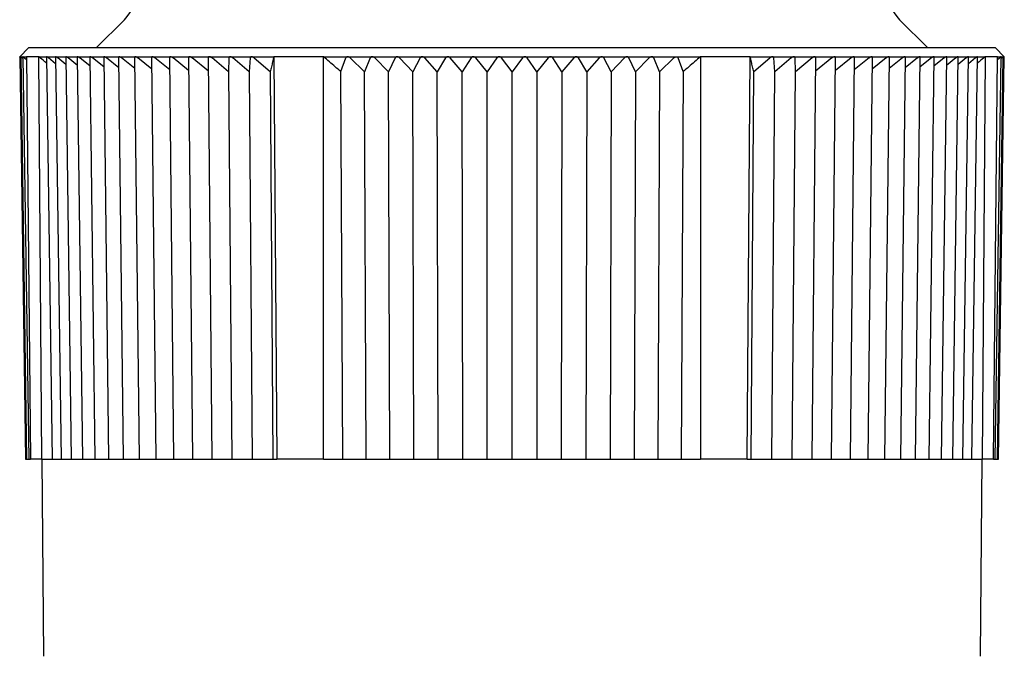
# Model space of a CAD drawing. Header units: millimetres. Extents: x 8 to 415, y 12 to 447.
# Tile 2 of 24: x 204 to 238, y 132 to 153. Entities that reach past the tile are written whole.
import ezdxf

# ---------------------------------------------------------------- set-up
doc = ezdxf.new("R2010")
doc.units = ezdxf.units.MM

msp = doc.modelspace()

# ---------------------------------------------------------------- linework, layer by layer
at = {"color": 7, "linetype": 'Continuous', "lineweight": 30}
for p, q in [((207.811, 153.311), (206.848, 152.349)), ((235.151, 152.349), (234.189, 153.311)), ((204.55, 152.349), (204.25, 152.049)), ((237.45, 152.349), (204.55, 152.349)), ((237.749, 152.049), (237.45, 152.349)), ((204.25, 152.048), (204.251, 152.048)), ((204.25, 152.048), (204.251, 152.047)), ((204.251, 152.048), (204.284, 152.048)), ((204.251, 152.048), (204.452, 138.349)), ((204.283, 152.048), (204.484, 138.349)), ((204.284, 152.048), (204.362, 152.048)), ((204.284, 152.048), (204.284, 152.048)), ((204.363, 151.977), (204.33, 152.008)), ((204.362, 152.048), (204.486, 152.048)), ((204.362, 152.048), (204.362, 152.048)), ((204.362, 152.048), (204.561, 138.349)), ((204.412, 152.008), (204.488, 151.939)), ((204.905, 152.048), (204.486, 152.048)), ((204.486, 152.048), (204.614, 138.349)), ((204.905, 152.048), (205.169, 152.048)), ((205.004, 138.349), (204.905, 152.048)), ((205.164, 152.043), (205.353, 138.349)), ((205.17, 152.048), (205.477, 152.048)), ((205.473, 151.808), (205.234, 152.008)), ((205.47, 152.041), (205.656, 138.349)), ((205.478, 152.048), (205.828, 152.048)), ((205.822, 151.78), (205.546, 152.008)), ((205.819, 152.039), (206, 138.349)), ((205.828, 152.048), (206.22, 152.048)), ((206.212, 151.753), (205.899, 152.008)), ((206.209, 152.037), (206.386, 138.349)), ((206.221, 152.048), (206.653, 152.048)), ((206.643, 151.727), (206.294, 152.008)), ((206.639, 152.034), (206.811, 138.349)), ((206.654, 152.048), (207.125, 152.048)), ((207.112, 151.701), (206.73, 152.008)), ((207.108, 152.031), (207.274, 138.349)), ((207.126, 152.048), (207.635, 152.048)), ((207.619, 151.676), (207.204, 152.008)), ((207.615, 152.028), (207.775, 138.349)), ((207.636, 152.048), (208.181, 152.048)), ((208.163, 151.651), (207.716, 152.008)), ((208.159, 152.025), (208.312, 138.349)), ((208.183, 152.048), (208.763, 152.048)), ((208.742, 151.627), (208.265, 152.008)), ((208.737, 152.021), (208.884, 138.349)), ((208.765, 152.048), (209.379, 152.048)), ((209.353, 151.602), (208.849, 152.008)), ((209.349, 152.017), (209.488, 138.349)), ((209.38, 152.048), (210.026, 152.048)), ((209.997, 151.578), (209.466, 152.008)), ((209.993, 152.014), (210.124, 138.349)), ((210.027, 152.048), (210.703, 152.048)), ((210.67, 151.553), (210.114, 152.008)), ((210.666, 152.01), (210.789, 138.349)), ((210.705, 152.048), (211.409, 152.048)), ((211.355, 151.541), (210.793, 152.008)), ((211.367, 152.008), (211.355, 151.541)), ((211.41, 152.048), (212.141, 152.048)), ((212.052, 151.541), (211.499, 152.008)), ((212.095, 152.008), (212.052, 151.541)), ((212.142, 152.048), (212.897, 152.048)), ((212.231, 152.008), (212.773, 151.542)), ((214.59, 152.048), (212.897, 152.048)), ((212.897, 152.048), (213.004, 138.349)), ((214.584, 138.349), (214.59, 152.048)), ((214.59, 152.048), (215.408, 152.048)), ((215.179, 151.542), (215.347, 152.008)), ((215.41, 152.048), (216.242, 152.048)), ((215.981, 151.541), (215.498, 152.008)), ((216.177, 152.008), (215.981, 151.541)), ((216.244, 152.048), (217.089, 152.048)), ((216.796, 151.541), (216.331, 152.008)), ((217.021, 152.008), (216.796, 151.541)), ((217.091, 152.048), (217.947, 152.048)), ((217.623, 151.541), (217.177, 152.008)), ((217.876, 152.008), (217.623, 151.541)), ((217.948, 152.048), (218.813, 152.048)), ((218.459, 151.541), (218.034, 152.008)), ((218.739, 152.008), (218.459, 151.541)), ((218.815, 152.048), (219.685, 152.048)), ((219.302, 151.541), (218.899, 152.008)), ((219.609, 152.008), (219.302, 151.541)), ((219.686, 152.048), (219.694, 152.049)), ((219.694, 152.048), (220.561, 152.048)), ((220.15, 151.541), (219.769, 152.008)), ((220.482, 152.008), (220.15, 151.541)), ((220.564, 152.048), (221.436, 152.048)), ((221, 151.541), (220.643, 152.008)), ((221.357, 152.008), (221, 151.541)), ((221.439, 152.048), (222.306, 152.048)), ((221.85, 151.541), (221.518, 152.008)), ((222.231, 152.008), (221.85, 151.541)), ((222.315, 152.048), (223.185, 152.048)), ((222.698, 151.541), (222.391, 152.008)), ((223.101, 152.008), (222.698, 151.541)), ((223.187, 152.048), (223.185, 152.048)), ((223.187, 152.048), (224.051, 152.048)), ((223.541, 151.541), (223.261, 152.008)), ((223.966, 152.008), (223.541, 151.541)), ((224.053, 152.048), (224.909, 152.048)), ((224.377, 151.541), (224.124, 152.008)), ((224.822, 152.008), (224.377, 151.541)), ((224.911, 152.048), (225.756, 152.048)), ((225.204, 151.541), (224.979, 152.008)), ((225.669, 152.008), (225.204, 151.541)), ((225.758, 152.048), (225.756, 152.048)), ((225.758, 152.048), (226.59, 152.048)), ((226.019, 151.541), (225.823, 152.008)), ((226.502, 152.008), (226.019, 151.541)), ((226.592, 152.048), (227.41, 152.048)), ((226.821, 151.542), (226.653, 152.008)), ((229.102, 152.048), (227.41, 152.048)), ((227.41, 152.048), (227.415, 138.349)), ((228.996, 138.349), (229.102, 152.048)), ((229.102, 152.048), (229.858, 152.048)), ((229.227, 151.542), (229.769, 152.008)), ((229.859, 152.048), (229.858, 152.048)), ((229.859, 152.048), (230.589, 152.048)), ((229.948, 151.541), (229.905, 152.008)), ((230.501, 152.008), (229.948, 151.541)), ((230.591, 152.048), (230.589, 152.048)), ((230.591, 152.048), (231.295, 152.048)), ((230.645, 151.541), (230.633, 152.008)), ((231.207, 152.008), (230.645, 151.541)), ((231.211, 138.349), (231.334, 152.01)), ((231.297, 152.048), (231.295, 152.048)), ((231.297, 152.048), (231.972, 152.048)), ((231.886, 152.008), (231.33, 151.553)), ((231.876, 138.349), (232.007, 152.013)), ((231.974, 152.048), (231.972, 152.048)), ((231.974, 152.048), (232.62, 152.048)), ((232.534, 152.008), (232.003, 151.578)), ((232.512, 138.349), (232.651, 152.017)), ((232.621, 152.048), (232.62, 152.048)), ((232.621, 152.048), (233.235, 152.048)), ((233.151, 152.008), (232.646, 151.602)), ((233.116, 138.349), (233.262, 152.021)), ((233.236, 152.048), (233.817, 152.048)), ((233.735, 152.008), (233.258, 151.627)), ((233.688, 138.349), (233.841, 152.025)), ((233.818, 152.048), (234.364, 152.048)), ((234.283, 152.008), (233.837, 151.651)), ((234.225, 138.349), (234.384, 152.028)), ((234.365, 152.048), (234.874, 152.048)), ((234.796, 152.008), (234.38, 151.676)), ((234.726, 138.349), (234.892, 152.031)), ((234.875, 152.048), (235.346, 152.048)), ((235.27, 152.008), (234.888, 151.701)), ((235.189, 138.349), (235.361, 152.034)), ((235.347, 152.048), (235.779, 152.048)), ((235.705, 152.008), (235.357, 151.727)), ((235.614, 138.349), (235.791, 152.037)), ((235.78, 152.048), (236.171, 152.048)), ((236.101, 152.008), (235.787, 151.753)), ((235.999, 138.349), (236.181, 152.039)), ((236.172, 152.048), (236.522, 152.048)), ((236.454, 152.008), (236.178, 151.78)), ((236.344, 138.349), (236.53, 152.041)), ((236.523, 152.048), (236.83, 152.048)), ((236.765, 152.008), (236.526, 151.808)), ((236.646, 138.349), (236.836, 152.043)), ((236.831, 152.048), (237.095, 152.048)), ((237.095, 152.048), (236.996, 138.349)), ((237.513, 152.048), (237.095, 152.048)), ((237.386, 138.349), (237.513, 152.048)), ((237.439, 138.349), (237.638, 152.048)), ((237.512, 151.939), (237.587, 152.008)), ((237.513, 152.048), (237.637, 152.048)), ((237.516, 138.349), (237.716, 152.049)), ((237.548, 138.349), (237.749, 152.049)), ((237.638, 152.048), (237.637, 152.048)), ((237.67, 152.008), (237.637, 151.977)), ((237.638, 152.048), (237.716, 152.048)), ((237.716, 152.048), (237.749, 152.048)), ((237.716, 152.048), (237.716, 152.049)), ((237.749, 152.048), (237.75, 152.048)), ((237.749, 152.047), (237.749, 152.048)), ((211.355, 151.541), (211.465, 138.349)), ((212.052, 151.541), (212.155, 138.349)), ((212.773, 151.542), (212.859, 138.349)), ((215.249, 138.349), (215.179, 151.542)), ((216.038, 138.349), (215.981, 151.541)), ((216.844, 138.349), (216.796, 151.541)), ((217.662, 138.349), (217.623, 151.541)), ((218.488, 138.349), (218.459, 151.541)), ((219.322, 138.349), (219.302, 151.541)), ((220.16, 138.349), (220.15, 151.541)), ((221, 138.349), (221, 151.541)), ((221.85, 151.541), (221.84, 138.349)), ((222.698, 151.541), (222.678, 138.349)), ((223.541, 151.541), (223.512, 138.349)), ((224.377, 151.541), (224.338, 138.349)), ((225.204, 151.541), (225.156, 138.349)), ((226.019, 151.541), (225.962, 138.349)), ((226.821, 151.542), (226.751, 138.349)), ((229.14, 138.349), (229.227, 151.542)), ((229.845, 138.349), (229.948, 151.541)), ((230.534, 138.349), (230.645, 151.541)), ((204.452, 138.349), (204.484, 138.349)), ((204.484, 138.349), (204.529, 138.349)), ((204.529, 138.349), (204.561, 138.349)), ((204.561, 138.349), (204.611, 138.349)), ((204.611, 138.349), (204.614, 138.349)), ((205.004, 138.349), (204.614, 138.349)), ((205, 138.349), (205.058, 131.644)), ((205.004, 138.349), (205.353, 138.349)), ((205.353, 138.349), (205.423, 138.349)), ((205.423, 138.349), (205.656, 138.349)), ((205.656, 138.349), (205.731, 138.349)), ((205.731, 138.349), (206, 138.349)), ((206, 138.349), (206.08, 138.349)), ((206.08, 138.349), (206.386, 138.349)), ((206.386, 138.349), (206.471, 138.349)), ((206.471, 138.349), (206.811, 138.349)), ((206.811, 138.349), (206.901, 138.349)), ((206.901, 138.349), (207.274, 138.349)), ((207.274, 138.349), (207.37, 138.349)), ((207.37, 138.349), (207.775, 138.349)), ((207.775, 138.349), (207.876, 138.349)), ((207.876, 138.349), (208.312, 138.349)), ((208.312, 138.349), (208.418, 138.349)), ((208.418, 138.349), (208.884, 138.349)), ((208.884, 138.349), (208.995, 138.349)), ((208.995, 138.349), (209.488, 138.349)), ((209.488, 138.349), (209.605, 138.349)), ((209.605, 138.349), (210.124, 138.349)), ((210.124, 138.349), (210.245, 138.349)), ((210.245, 138.349), (210.789, 138.349)), ((210.789, 138.349), (210.916, 138.349)), ((210.916, 138.349), (211.465, 138.349)), ((211.465, 138.349), (211.482, 138.349)), ((211.482, 138.349), (211.614, 138.349)), ((211.614, 138.349), (212.155, 138.349)), ((212.155, 138.349), (212.201, 138.349)), ((212.201, 138.349), (212.337, 138.349)), ((212.337, 138.349), (212.859, 138.349)), ((212.859, 138.349), (213.004, 138.349)), ((214.584, 138.349), (213.004, 138.349)), ((214.584, 138.349), (215.249, 138.349)), ((215.249, 138.349), (215.413, 138.349)), ((215.413, 138.349), (215.565, 138.349)), ((215.565, 138.349), (216.038, 138.349)), ((216.038, 138.349), (216.234, 138.349)), ((216.234, 138.349), (216.388, 138.349)), ((216.388, 138.349), (216.844, 138.349)), ((216.844, 138.349), (217.068, 138.349)), ((217.068, 138.349), (217.224, 138.349)), ((217.224, 138.349), (217.662, 138.349)), ((217.662, 138.349), (217.912, 138.349)), ((217.912, 138.349), (218.07, 138.349)), ((218.07, 138.349), (218.488, 138.349)), ((218.488, 138.349), (218.765, 138.349)), ((218.765, 138.349), (218.925, 138.349)), ((218.925, 138.349), (219.322, 138.349)), ((219.322, 138.349), (219.625, 138.349)), ((219.625, 138.349), (219.785, 138.349)), ((219.785, 138.349), (220.16, 138.349)), ((220.16, 138.349), (220.488, 138.349)), ((220.488, 138.349), (220.648, 138.349)), ((220.648, 138.349), (221, 138.349)), ((221, 138.349), (221.352, 138.349)), ((221.352, 138.349), (221.512, 138.349)), ((221.512, 138.349), (221.84, 138.349)), ((221.84, 138.349), (222.215, 138.349)), ((222.215, 138.349), (222.375, 138.349)), ((222.375, 138.349), (222.678, 138.349)), ((222.678, 138.349), (223.075, 138.349)), ((223.075, 138.349), (223.234, 138.349)), ((223.234, 138.349), (223.512, 138.349)), ((223.512, 138.349), (223.929, 138.349)), ((223.929, 138.349), (224.087, 138.349)), ((224.087, 138.349), (224.338, 138.349)), ((224.338, 138.349), (224.776, 138.349)), ((224.776, 138.349), (224.932, 138.349)), ((224.932, 138.349), (225.156, 138.349)), ((225.156, 138.349), (225.612, 138.349)), ((225.612, 138.349), (225.766, 138.349)), ((225.766, 138.349), (225.962, 138.349)), ((225.962, 138.349), (226.435, 138.349)), ((226.435, 138.349), (226.586, 138.349)), ((226.586, 138.349), (226.751, 138.349)), ((226.751, 138.349), (227.415, 138.349)), ((228.996, 138.349), (227.415, 138.349)), ((228.996, 138.349), (229.14, 138.349)), ((229.14, 138.349), (229.663, 138.349)), ((229.663, 138.349), (229.799, 138.349)), ((229.799, 138.349), (229.845, 138.349)), ((229.845, 138.349), (230.386, 138.349)), ((230.386, 138.349), (230.518, 138.349)), ((230.518, 138.349), (230.534, 138.349)), ((230.534, 138.349), (231.084, 138.349)), ((231.084, 138.349), (231.211, 138.349)), ((231.211, 138.349), (231.755, 138.349)), ((231.755, 138.349), (231.876, 138.349)), ((231.876, 138.349), (232.395, 138.349)), ((232.395, 138.349), (232.512, 138.349)), ((232.512, 138.349), (233.005, 138.349)), ((233.005, 138.349), (233.116, 138.349)), ((233.116, 138.349), (233.582, 138.349)), ((233.582, 138.349), (233.688, 138.349)), ((233.688, 138.349), (234.124, 138.349)), ((234.124, 138.349), (234.225, 138.349)), ((234.225, 138.349), (234.63, 138.349)), ((234.63, 138.349), (234.726, 138.349)), ((234.726, 138.349), (235.099, 138.349)), ((235.099, 138.349), (235.189, 138.349)), ((235.189, 138.349), (235.529, 138.349)), ((235.529, 138.349), (235.614, 138.349)), ((235.614, 138.349), (235.919, 138.349)), ((235.919, 138.349), (235.999, 138.349)), ((235.999, 138.349), (236.269, 138.349)), ((236.269, 138.349), (236.344, 138.349)), ((236.344, 138.349), (236.576, 138.349)), ((236.576, 138.349), (236.646, 138.349)), ((236.646, 138.349), (236.996, 138.349)), ((236.941, 131.644), (237, 138.349)), ((237.386, 138.349), (236.996, 138.349)), ((237.386, 138.349), (237.389, 138.349)), ((237.389, 138.349), (237.439, 138.349)), ((237.439, 138.349), (237.47, 138.349)), ((237.47, 138.349), (237.516, 138.349)), ((237.516, 138.349), (237.548, 138.349))]:
    msp.add_line(p, q, dxfattribs=at)
for centre, start, end in [((206.75, 154.371), 315, 0), ((235.25, 154.371), 180, 225)]:
    msp.add_arc(centre, 1.5, start, end, dxfattribs=at)
for points, knots in [([(204.284, 152.016), (204.283, 152.018), (204.277, 152.023), (204.27, 152.03), (204.262, 152.038), (204.257, 152.043), (204.253, 152.047), (204.251, 152.048), (204.251, 152.048), (204.251, 152.048)], [0, 0, 0, 0, 0.067459, 0.296775, 0.462461, 0.627956, 0.766666, 0.905286, 1, 1, 1, 1]), ([(204.33, 152.008), (204.325, 152.012), (204.316, 152.02), (204.306, 152.03), (204.297, 152.038), (204.291, 152.043), (204.287, 152.047), (204.285, 152.048), (204.284, 152.048), (204.284, 152.048)], [0, 0, 0, 0, 0.1976054, 0.3949177, 0.5374811, 0.6798787, 0.7992305, 0.9185043, 1, 1, 1, 1]), ([(204.412, 152.008), (204.408, 152.012), (204.399, 152.02), (204.387, 152.03), (204.378, 152.038), (204.371, 152.043), (204.367, 152.047), (204.364, 152.048), (204.363, 152.048), (204.362, 152.048)], [0, 0, 0, 0, 0.197605, 0.394918, 0.537481, 0.679879, 0.79923, 0.918504, 1, 1, 1, 1]), ([(205.167, 151.829), (205.148, 151.845), (205.06, 151.918), (204.973, 151.991), (204.905, 152.048)], [0, 0, 0, 0, 0.216026, 1, 1, 1, 1]), ([(205.169, 152.048), (205.168, 152.048), (205.165, 152.048), (205.164, 152.046), (205.164, 152.044), (205.164, 152.043)], [0, 0, 0, 0, 0.384644, 0.782867, 1, 1, 1, 1]), ([(205.234, 152.008), (205.229, 152.012), (205.219, 152.02), (205.205, 152.03), (205.194, 152.038), (205.185, 152.043), (205.178, 152.047), (205.173, 152.048), (205.17, 152.048), (205.169, 152.048)], [0, 0, 0, 0, 0.1976054, 0.3949177, 0.5374811, 0.6798787, 0.7992305, 0.9185043, 1, 1, 1, 1]), ([(205.477, 152.048), (205.476, 152.048), (205.473, 152.048), (205.471, 152.045), (205.47, 152.043), (205.47, 152.041)], [0, 0, 0, 0, 0.330937, 0.673556, 1, 1, 1, 1]), ([(205.546, 152.008), (205.54, 152.012), (205.53, 152.02), (205.516, 152.03), (205.504, 152.038), (205.495, 152.043), (205.487, 152.047), (205.481, 152.048), (205.479, 152.048), (205.477, 152.048)], [0, 0, 0, 0, 0.197605, 0.394918, 0.537481, 0.679879, 0.79923, 0.918504, 1, 1, 1, 1]), ([(205.828, 152.048), (205.826, 152.048), (205.823, 152.048), (205.82, 152.045), (205.819, 152.042), (205.819, 152.04), (205.819, 152.039)], [0, 0, 0, 0, 0.289024, 0.58825, 0.876983, 1, 1, 1, 1]), ([(205.899, 152.008), (205.894, 152.012), (205.883, 152.02), (205.869, 152.03), (205.857, 152.038), (205.847, 152.043), (205.839, 152.047), (205.832, 152.048), (205.829, 152.048), (205.828, 152.048)], [0, 0, 0, 0, 0.197605, 0.394918, 0.537481, 0.679879, 0.79923, 0.918504, 1, 1, 1, 1]), ([(206.22, 152.048), (206.218, 152.048), (206.215, 152.048), (206.211, 152.045), (206.209, 152.042), (206.209, 152.038), (206.209, 152.037)], [0, 0, 0, 0, 0.256485, 0.522024, 0.778251, 1, 1, 1, 1]), ([(206.294, 152.008), (206.289, 152.012), (206.278, 152.02), (206.264, 152.03), (206.251, 152.038), (206.241, 152.043), (206.232, 152.047), (206.225, 152.048), (206.222, 152.048), (206.22, 152.048)], [0, 0, 0, 0, 0.197605, 0.394918, 0.537481, 0.679879, 0.79923, 0.918504, 1, 1, 1, 1]), ([(206.653, 152.048), (206.651, 152.048), (206.647, 152.048), (206.642, 152.045), (206.64, 152.041), (206.639, 152.037), (206.639, 152.035), (206.639, 152.034)], [0, 0, 0, 0, 0.229799, 0.467711, 0.697279, 0.932543, 1, 1, 1, 1]), ([(206.73, 152.008), (206.724, 152.012), (206.714, 152.02), (206.699, 152.03), (206.685, 152.038), (206.675, 152.043), (206.665, 152.047), (206.658, 152.048), (206.655, 152.048), (206.653, 152.048)], [0, 0, 0, 0, 0.197605, 0.394918, 0.537481, 0.679879, 0.79923, 0.918504, 1, 1, 1, 1]), ([(207.125, 152.048), (207.123, 152.048), (207.118, 152.048), (207.113, 152.045), (207.11, 152.041), (207.108, 152.036), (207.108, 152.033), (207.109, 152.031)], [0, 0, 0, 0, 0.207756, 0.422845, 0.630391, 0.843088, 1, 1, 1, 1]), ([(207.204, 152.008), (207.199, 152.012), (207.188, 152.02), (207.173, 152.03), (207.159, 152.038), (207.148, 152.043), (207.138, 152.047), (207.131, 152.048), (207.127, 152.048), (207.125, 152.048)], [0, 0, 0, 0, 0.1976054, 0.3949177, 0.5374811, 0.6798787, 0.7992305, 0.9185043, 1, 1, 1, 1]), ([(207.635, 152.048), (207.633, 152.048), (207.628, 152.048), (207.622, 152.045), (207.618, 152.041), (207.616, 152.036), (207.616, 152.031), (207.616, 152.028)], [0, 0, 0, 0, 0.189575, 0.385843, 0.575227, 0.76931, 1, 1, 1, 1]), ([(207.716, 152.008), (207.711, 152.012), (207.7, 152.02), (207.685, 152.03), (207.671, 152.038), (207.66, 152.043), (207.649, 152.047), (207.641, 152.048), (207.637, 152.048), (207.635, 152.048)], [0, 0, 0, 0, 0.195063, 0.39491, 0.535655, 0.679872, 0.797579, 0.918506, 1, 1, 1, 1]), ([(208.182, 152.048), (208.179, 152.048), (208.174, 152.048), (208.168, 152.045), (208.163, 152.041), (208.16, 152.035), (208.159, 152.03), (208.159, 152.025), (208.159, 152.025)], [0, 0, 0, 0, 0.173875, 0.353888, 0.527587, 0.705597, 0.952059, 1, 1, 1, 1]), ([(208.265, 152.008), (208.26, 152.012), (208.249, 152.02), (208.233, 152.03), (208.219, 152.038), (208.208, 152.043), (208.197, 152.047), (208.189, 152.048), (208.184, 152.048), (208.182, 152.048)], [0, 0, 0, 0, 0.195063, 0.39491, 0.535655, 0.679872, 0.797579, 0.918506, 1, 1, 1, 1]), ([(208.764, 152.048), (208.761, 152.048), (208.755, 152.048), (208.749, 152.045), (208.743, 152.041), (208.739, 152.035), (208.737, 152.028), (208.738, 152.023), (208.738, 152.021)], [0, 0, 0, 0, 0.1602466, 0.3261502, 0.4862353, 0.6502929, 0.8774377, 1, 1, 1, 1]), ([(208.849, 152.008), (208.843, 152.012), (208.833, 152.02), (208.817, 152.03), (208.803, 152.038), (208.791, 152.043), (208.78, 152.047), (208.771, 152.048), (208.766, 152.048), (208.764, 152.048)], [0, 0, 0, 0, 0.195063, 0.39491, 0.535655, 0.679872, 0.797579, 0.918506, 1, 1, 1, 1]), ([(209.379, 152.048), (209.376, 152.048), (209.37, 152.048), (209.363, 152.045), (209.357, 152.041), (209.352, 152.035), (209.349, 152.027), (209.349, 152.021), (209.349, 152.017)], [0, 0, 0, 0, 0.148602, 0.302449, 0.450901, 0.603036, 0.813675, 1, 1, 1, 1]), ([(209.466, 152.008), (209.46, 152.012), (209.45, 152.02), (209.435, 152.03), (209.421, 152.037), (209.408, 152.043), (209.394, 152.047), (209.385, 152.048), (209.379, 152.048)], [0, 0, 0, 0, 0.201143, 0.362343, 0.527216, 0.656813, 0.789833, 1, 1, 1, 1]), ([(210.027, 152.048), (210.024, 152.048), (210.017, 152.048), (210.009, 152.045), (210.003, 152.041), (209.997, 152.035), (209.994, 152.027), (209.992, 152.019), (209.993, 152.014), (209.993, 152.014)], [0, 0, 0, 0, 0.138294, 0.28147, 0.419625, 0.561207, 0.757235, 0.958822, 1, 1, 1, 1]), ([(210.114, 152.008), (210.107, 152.013), (210.096, 152.022), (210.079, 152.032), (210.066, 152.039), (210.053, 152.044), (210.04, 152.048), (210.031, 152.048), (210.027, 152.048)], [0, 0, 0, 0, 0.262096, 0.414164, 0.569652, 0.695908, 0.825558, 1, 1, 1, 1]), ([(210.704, 152.048), (210.701, 152.048), (210.694, 152.048), (210.686, 152.045), (210.679, 152.041), (210.673, 152.035), (210.668, 152.027), (210.666, 152.018), (210.666, 152.012), (210.666, 152.01)], [0, 0, 0, 0, 0.129158, 0.262875, 0.391903, 0.524133, 0.70721, 0.895479, 1, 1, 1, 1]), ([(210.793, 152.008), (210.788, 152.011), (210.78, 152.018), (210.766, 152.027), (210.753, 152.035), (210.739, 152.041), (210.725, 152.046), (210.713, 152.048), (210.707, 152.048), (210.704, 152.048)], [0, 0, 0, 0, 0.159901, 0.322258, 0.466109, 0.613175, 0.757283, 0.907047, 1, 1, 1, 1]), ([(211.41, 152.048), (211.406, 152.048), (211.399, 152.048), (211.39, 152.045), (211.383, 152.041), (211.376, 152.035), (211.371, 152.027), (211.368, 152.017), (211.367, 152.011), (211.367, 152.008)], [0, 0, 0, 0, 0.127577, 0.2552271, 0.3820066, 0.5089001, 0.6890515, 0.8694719, 1, 1, 1, 1]), ([(211.499, 152.008), (211.494, 152.012), (211.484, 152.02), (211.469, 152.03), (211.454, 152.037), (211.441, 152.043), (211.428, 152.047), (211.417, 152.048), (211.411, 152.048), (211.41, 152.048)], [0, 0, 0, 0, 0.188392, 0.381033, 0.517766, 0.657562, 0.794518, 0.936582, 1, 1, 1, 1]), ([(212.141, 152.048), (212.138, 152.048), (212.13, 152.048), (212.121, 152.045), (212.113, 152.041), (212.106, 152.035), (212.1, 152.027), (212.096, 152.017), (212.095, 152.011), (212.095, 152.008)], [0, 0, 0, 0, 0.127577, 0.255227, 0.382007, 0.5089, 0.689051, 0.869472, 1, 1, 1, 1]), ([(212.231, 152.008), (212.226, 152.012), (212.214, 152.022), (212.197, 152.032), (212.182, 152.039), (212.17, 152.044), (212.157, 152.047), (212.148, 152.048), (212.143, 152.048), (212.141, 152.048)], [0, 0, 0, 0, 0.215934, 0.438658, 0.56775, 0.69969, 0.828968, 0.962717, 1, 1, 1, 1]), ([(212.897, 152.048), (212.884, 151.991), (212.856, 151.877), (212.814, 151.708), (212.787, 151.597), (212.773, 151.542)], [0, 0, 0, 0, 0.337682, 0.671013, 1, 1, 1, 1]), ([(215.179, 151.542), (215.114, 151.597), (214.984, 151.708), (214.787, 151.877), (214.656, 151.991), (214.59, 152.048)], [0, 0, 0, 0, 0.328986, 0.662318, 1, 1, 1, 1]), ([(215.409, 152.048), (215.405, 152.048), (215.396, 152.048), (215.385, 152.045), (215.375, 152.041), (215.366, 152.035), (215.357, 152.027), (215.35, 152.017), (215.348, 152.011), (215.347, 152.008)], [0, 0, 0, 0, 0.127576, 0.255225, 0.382004, 0.508897, 0.689047, 0.869466, 1, 1, 1, 1]), ([(215.498, 152.008), (215.494, 152.012), (215.484, 152.02), (215.47, 152.03), (215.455, 152.038), (215.443, 152.043), (215.43, 152.046), (215.419, 152.048), (215.412, 152.048), (215.409, 152.048)], [0, 0, 0, 0, 0.195059, 0.394902, 0.529388, 0.666859, 0.785051, 0.906447, 1, 1, 1, 1]), ([(216.243, 152.048), (216.238, 152.048), (216.23, 152.048), (216.219, 152.045), (216.208, 152.041), (216.198, 152.035), (216.189, 152.027), (216.182, 152.017), (216.179, 152.011), (216.177, 152.008)], [0, 0, 0, 0, 0.127577, 0.255227, 0.382006, 0.5089, 0.689051, 0.869471, 1, 1, 1, 1]), ([(216.331, 152.008), (216.327, 152.012), (216.318, 152.02), (216.303, 152.031), (216.287, 152.039), (216.273, 152.044), (216.259, 152.047), (216.25, 152.048), (216.244, 152.048), (216.243, 152.048)], [0, 0, 0, 0, 0.1950876, 0.3949596, 0.5545988, 0.7195466, 0.8358863, 0.955487, 1, 1, 1, 1]), ([(217.09, 152.048), (217.085, 152.048), (217.077, 152.048), (217.065, 152.045), (217.054, 152.041), (217.044, 152.035), (217.034, 152.027), (217.026, 152.017), (217.023, 152.011), (217.021, 152.008)], [0, 0, 0, 0, 0.127577, 0.255227, 0.382006, 0.5089, 0.689051, 0.869471, 1, 1, 1, 1]), ([(217.177, 152.008), (217.173, 152.012), (217.165, 152.02), (217.15, 152.03), (217.136, 152.038), (217.124, 152.043), (217.112, 152.046), (217.101, 152.048), (217.094, 152.048), (217.09, 152.048)], [0, 0, 0, 0, 0.195063, 0.39491, 0.537211, 0.683116, 0.77163, 0.884263, 1, 1, 1, 1]), ([(217.947, 152.048), (217.943, 152.048), (217.935, 152.048), (217.922, 152.045), (217.911, 152.041), (217.9, 152.035), (217.89, 152.027), (217.882, 152.017), (217.878, 152.011), (217.876, 152.008)], [0, 0, 0, 0, 0.127577, 0.255227, 0.382006, 0.5089, 0.689051, 0.869471, 1, 1, 1, 1]), ([(218.034, 152.008), (218.03, 152.012), (218.022, 152.02), (218.008, 152.03), (217.994, 152.038), (217.98, 152.043), (217.965, 152.048), (217.954, 152.048), (217.947, 152.048)], [0, 0, 0, 0, 0.195141, 0.395068, 0.534404, 0.677094, 0.823258, 1, 1, 1, 1]), ([(218.814, 152.048), (218.809, 152.048), (218.801, 152.048), (218.788, 152.045), (218.777, 152.041), (218.765, 152.035), (218.754, 152.027), (218.745, 152.017), (218.741, 152.011), (218.739, 152.008)], [0, 0, 0, 0, 0.127577, 0.255227, 0.382006, 0.5089, 0.689051, 0.869471, 1, 1, 1, 1]), ([(218.899, 152.008), (218.895, 152.012), (218.887, 152.02), (218.874, 152.03), (218.86, 152.038), (218.845, 152.044), (218.829, 152.048), (218.818, 152.048), (218.814, 152.048)], [0, 0, 0, 0, 0.195147, 0.395081, 0.535887, 0.680167, 0.873935, 1, 1, 1, 1]), ([(219.686, 152.048), (219.681, 152.048), (219.673, 152.048), (219.66, 152.045), (219.648, 152.041), (219.637, 152.035), (219.625, 152.027), (219.616, 152.017), (219.611, 152.011), (219.609, 152.008)], [0, 0, 0, 0, 0.1254075, 0.2552422, 0.3805233, 0.5089133, 0.6866748, 0.8694772, 1, 1, 1, 1]), ([(219.769, 152.008), (219.765, 152.012), (219.758, 152.02), (219.745, 152.03), (219.732, 152.038), (219.719, 152.043), (219.706, 152.047), (219.698, 152.048), (219.694, 152.048)], [0, 0, 0, 0, 0.211003, 0.42718, 0.579426, 0.735428, 0.865833, 1, 1, 1, 1]), ([(220.562, 152.048), (220.558, 152.048), (220.549, 152.048), (220.537, 152.046), (220.525, 152.042), (220.512, 152.036), (220.5, 152.028), (220.49, 152.018), (220.485, 152.011), (220.482, 152.008)], [0, 0, 0, 0, 0.123799, 0.25195, 0.375631, 0.502406, 0.676753, 0.856048, 1, 1, 1, 1]), ([(220.643, 152.008), (220.639, 152.012), (220.632, 152.02), (220.62, 152.03), (220.607, 152.038), (220.595, 152.043), (220.582, 152.047), (220.572, 152.048), (220.565, 152.048), (220.562, 152.048)], [0, 0, 0, 0, 0.196652, 0.398126, 0.540018, 0.68541, 0.804236, 0.926322, 1, 1, 1, 1]), ([(221.436, 152.048), (221.431, 152.048), (221.422, 152.048), (221.409, 152.045), (221.397, 152.04), (221.385, 152.034), (221.373, 152.025), (221.363, 152.015), (221.358, 152.01), (221.357, 152.008)], [0, 0, 0, 0, 0.130706, 0.266083, 0.396637, 0.530348, 0.719303, 0.913605, 1, 1, 1, 1]), ([(221.439, 152.048), (221.439, 152.048), (221.438, 152.048), (221.436, 152.049), (221.436, 152.049)], [0, 0, 0, 0, 0.526022, 1, 1, 1, 1]), ([(221.518, 152.008), (221.514, 152.012), (221.508, 152.02), (221.496, 152.03), (221.483, 152.038), (221.471, 152.043), (221.459, 152.047), (221.448, 152.048), (221.442, 152.048), (221.439, 152.048)], [0, 0, 0, 0, 0.199393, 0.39849, 0.542343, 0.686029, 0.806646, 0.927185, 1, 1, 1, 1]), ([(222.306, 152.048), (222.302, 152.048), (222.292, 152.047), (222.279, 152.043), (222.267, 152.037), (222.254, 152.03), (222.242, 152.02), (222.235, 152.012), (222.231, 152.008)], [0, 0, 0, 0, 0.142778, 0.290748, 0.433316, 0.579156, 0.786808, 1, 1, 1, 1]), ([(222.306, 152.049), (222.309, 152.049), (222.312, 152.048), (222.314, 152.048), (222.315, 152.048)], [0, 0, 0, 0, 0.786454, 1, 1, 1, 1]), ([(222.391, 152.008), (222.388, 152.012), (222.382, 152.02), (222.37, 152.03), (222.358, 152.038), (222.347, 152.043), (222.335, 152.047), (222.324, 152.048), (222.318, 152.048), (222.315, 152.048)], [0, 0, 0, 0, 0.199393, 0.39849, 0.542343, 0.686029, 0.806646, 0.927185, 1, 1, 1, 1]), ([(223.185, 152.048), (223.181, 152.048), (223.172, 152.048), (223.159, 152.045), (223.146, 152.04), (223.133, 152.034), (223.121, 152.027), (223.111, 152.018), (223.104, 152.011), (223.101, 152.008)], [0, 0, 0, 0, 0.118131, 0.256646, 0.400248, 0.538522, 0.679807, 0.838611, 1, 1, 1, 1]), ([(223.261, 152.008), (223.258, 152.012), (223.252, 152.02), (223.241, 152.03), (223.23, 152.038), (223.218, 152.043), (223.207, 152.047), (223.196, 152.048), (223.19, 152.048), (223.187, 152.048)], [0, 0, 0, 0, 0.199393, 0.39849, 0.542343, 0.686029, 0.806646, 0.927185, 1, 1, 1, 1]), ([(224.052, 152.048), (224.046, 152.048), (224.035, 152.048), (224.019, 152.043), (224.006, 152.038), (223.993, 152.031), (223.979, 152.021), (223.971, 152.013), (223.966, 152.008)], [0, 0, 0, 0, 0.176759, 0.3201, 0.468716, 0.611776, 0.757794, 1, 1, 1, 1]), ([(224.124, 152.008), (224.121, 152.012), (224.116, 152.02), (224.106, 152.03), (224.095, 152.038), (224.084, 152.043), (224.072, 152.047), (224.062, 152.048), (224.055, 152.048), (224.052, 152.048)], [0, 0, 0, 0, 0.197605, 0.394918, 0.537481, 0.679879, 0.79923, 0.918504, 1, 1, 1, 1]), ([(224.91, 152.048), (224.906, 152.048), (224.899, 152.048), (224.886, 152.046), (224.872, 152.041), (224.856, 152.034), (224.842, 152.025), (224.83, 152.016), (224.824, 152.01), (224.822, 152.008)], [0, 0, 0, 0, 0.112601, 0.228397, 0.378379, 0.533853, 0.717998, 0.907437, 1, 1, 1, 1]), ([(224.979, 152.008), (224.976, 152.012), (224.972, 152.02), (224.962, 152.03), (224.952, 152.038), (224.941, 152.043), (224.93, 152.047), (224.92, 152.048), (224.913, 152.048), (224.91, 152.048)], [0, 0, 0, 0, 0.197605, 0.394918, 0.537481, 0.679879, 0.79923, 0.918504, 1, 1, 1, 1]), ([(225.756, 152.048), (225.752, 152.048), (225.743, 152.048), (225.728, 152.044), (225.713, 152.039), (225.697, 152.031), (225.682, 152.021), (225.673, 152.012), (225.669, 152.008)], [0, 0, 0, 0, 0.1342671, 0.2738391, 0.4326351, 0.597187, 0.7957704, 1, 1, 1, 1]), ([(225.823, 152.008), (225.82, 152.012), (225.816, 152.02), (225.808, 152.03), (225.797, 152.038), (225.787, 152.043), (225.776, 152.047), (225.767, 152.048), (225.76, 152.048), (225.758, 152.048)], [0, 0, 0, 0, 0.199393, 0.39849, 0.542343, 0.686029, 0.806646, 0.927185, 1, 1, 1, 1]), ([(226.502, 152.008), (226.506, 152.012), (226.516, 152.02), (226.53, 152.03), (226.544, 152.038), (226.557, 152.043), (226.57, 152.046), (226.581, 152.048), (226.588, 152.048), (226.591, 152.048)], [0, 0, 0, 0, 0.195059, 0.394902, 0.529383, 0.666848, 0.78504, 0.906437, 1, 1, 1, 1]), ([(226.591, 152.048), (226.595, 152.048), (226.604, 152.048), (226.615, 152.045), (226.625, 152.041), (226.634, 152.035), (226.643, 152.027), (226.649, 152.017), (226.652, 152.011), (226.653, 152.008)], [0, 0, 0, 0, 0.127577, 0.255227, 0.382007, 0.5089, 0.689051, 0.869472, 1, 1, 1, 1]), ([(227.41, 152.048), (227.344, 151.991), (227.212, 151.877), (227.016, 151.708), (226.886, 151.597), (226.821, 151.542)], [0, 0, 0, 0, 0.337682, 0.671013, 1, 1, 1, 1]), ([(229.227, 151.542), (229.213, 151.597), (229.185, 151.708), (229.144, 151.877), (229.116, 151.991), (229.102, 152.048)], [0, 0, 0, 0, 0.328986, 0.662318, 1, 1, 1, 1]), ([(229.858, 152.048), (229.854, 152.048), (229.846, 152.048), (229.833, 152.045), (229.821, 152.041), (229.812, 152.036), (229.8, 152.03), (229.786, 152.022), (229.774, 152.012), (229.769, 152.008)], [0, 0, 0, 0, 0.1284918, 0.2616291, 0.3899793, 0.5215274, 0.5573702, 0.7747578, 1, 1, 1, 1]), ([(229.905, 152.008), (229.904, 152.012), (229.903, 152.02), (229.898, 152.03), (229.891, 152.038), (229.884, 152.043), (229.875, 152.047), (229.867, 152.048), (229.861, 152.048), (229.859, 152.048)], [0, 0, 0, 0, 0.1993929, 0.3984901, 0.5423431, 0.6860289, 0.8066465, 0.9271851, 1, 1, 1, 1]), ([(230.589, 152.048), (230.586, 152.048), (230.578, 152.048), (230.566, 152.045), (230.554, 152.041), (230.543, 152.036), (230.53, 152.029), (230.516, 152.02), (230.506, 152.012), (230.501, 152.008)], [0, 0, 0, 0, 0.127243, 0.258999, 0.386107, 0.51634, 0.615554, 0.805373, 1, 1, 1, 1]), ([(230.633, 152.008), (230.632, 152.012), (230.631, 152.02), (230.627, 152.03), (230.621, 152.038), (230.614, 152.043), (230.606, 152.047), (230.598, 152.048), (230.593, 152.048), (230.591, 152.048)], [0, 0, 0, 0, 0.199393, 0.39849, 0.542343, 0.686029, 0.806646, 0.927185, 1, 1, 1, 1]), ([(231.295, 152.048), (231.291, 152.048), (231.284, 152.048), (231.272, 152.045), (231.26, 152.041), (231.247, 152.035), (231.234, 152.027), (231.22, 152.018), (231.212, 152.011), (231.207, 152.008)], [0, 0, 0, 0, 0.127237, 0.258987, 0.386088, 0.516315, 0.67486, 0.836069, 1, 1, 1, 1]), ([(231.334, 152.01), (231.334, 152.013), (231.334, 152.021), (231.33, 152.03), (231.325, 152.038), (231.319, 152.043), (231.311, 152.047), (231.304, 152.048), (231.298, 152.048), (231.297, 152.048)], [0, 0, 0, 0, 0.172829, 0.380509, 0.52677, 0.676641, 0.799145, 0.925011, 1, 1, 1, 1]), ([(231.972, 152.048), (231.969, 152.048), (231.962, 152.048), (231.95, 152.045), (231.939, 152.041), (231.924, 152.034), (231.906, 152.023), (231.893, 152.013), (231.886, 152.008)], [0, 0, 0, 0, 0.127295, 0.259105, 0.386264, 0.516551, 0.735561, 1, 1, 1, 1]), ([(232.007, 152.013), (232.007, 152.016), (232.007, 152.022), (232.005, 152.03), (232, 152.038), (231.995, 152.043), (231.988, 152.047), (231.981, 152.048), (231.976, 152.048), (231.974, 152.048)], [0, 0, 0, 0, 0.114334, 0.3367, 0.493305, 0.653774, 0.784941, 0.919708, 1, 1, 1, 1]), ([(232.62, 152.048), (232.616, 152.048), (232.61, 152.048), (232.599, 152.045), (232.587, 152.041), (232.575, 152.035), (232.563, 152.028), (232.549, 152.019), (232.54, 152.012), (232.534, 152.008)], [0, 0, 0, 0, 0.127238, 0.258989, 0.386092, 0.51632, 0.655535, 0.797178, 1, 1, 1, 1]), ([(232.651, 152.017), (232.651, 152.018), (232.651, 152.023), (232.649, 152.03), (232.646, 152.038), (232.641, 152.043), (232.634, 152.047), (232.628, 152.048), (232.623, 152.048), (232.621, 152.048)], [0, 0, 0, 0, 0.046922, 0.286213, 0.454738, 0.627421, 0.768572, 0.913597, 1, 1, 1, 1]), ([(233.236, 152.048), (233.233, 152.048), (233.226, 152.048), (233.216, 152.045), (233.205, 152.041), (233.192, 152.035), (233.177, 152.027), (233.163, 152.017), (233.155, 152.011), (233.151, 152.008)], [0, 0, 0, 0, 0.1254075, 0.2552422, 0.3805233, 0.5089133, 0.6866748, 0.8694772, 1, 1, 1, 1]), ([(233.262, 152.021), (233.262, 152.024), (233.262, 152.03), (233.259, 152.038), (233.255, 152.043), (233.248, 152.047), (233.24, 152.048), (233.236, 152.048)], [0, 0, 0, 0, 0.202854, 0.410312, 0.574939, 0.743936, 1, 1, 1, 1]), ([(233.818, 152.048), (233.815, 152.048), (233.809, 152.048), (233.799, 152.045), (233.788, 152.041), (233.775, 152.035), (233.761, 152.027), (233.747, 152.017), (233.738, 152.011), (233.735, 152.008)], [0, 0, 0, 0, 0.125408, 0.255242, 0.380523, 0.508913, 0.686675, 0.869477, 1, 1, 1, 1]), ([(233.841, 152.025), (233.841, 152.028), (233.841, 152.033), (233.838, 152.039), (233.834, 152.044), (233.827, 152.048), (233.821, 152.048), (233.818, 152.048)], [0, 0, 0, 0, 0.207626, 0.41991, 0.593812, 0.772414, 1, 1, 1, 1]), ([(234.364, 152.048), (234.362, 152.048), (234.356, 152.048), (234.346, 152.045), (234.336, 152.041), (234.323, 152.035), (234.309, 152.027), (234.295, 152.017), (234.287, 152.011), (234.283, 152.008)], [0, 0, 0, 0, 0.125408, 0.255242, 0.380524, 0.508914, 0.686675, 0.869478, 1, 1, 1, 1]), ([(234.384, 152.028), (234.384, 152.031), (234.384, 152.036), (234.381, 152.042), (234.377, 152.046), (234.371, 152.048), (234.366, 152.048), (234.364, 152.048)], [0, 0, 0, 0, 0.21444, 0.433673, 0.648486, 0.871604, 1, 1, 1, 1]), ([(234.875, 152.048), (234.872, 152.048), (234.867, 152.048), (234.857, 152.045), (234.847, 152.041), (234.835, 152.035), (234.821, 152.027), (234.808, 152.017), (234.799, 152.011), (234.796, 152.008)], [0, 0, 0, 0, 0.127577, 0.2552271, 0.3820066, 0.5089001, 0.6890515, 0.8694719, 1, 1, 1, 1]), ([(234.892, 152.031), (234.891, 152.033), (234.891, 152.038), (234.889, 152.043), (234.884, 152.047), (234.879, 152.048), (234.876, 152.048), (234.875, 152.048)], [0, 0, 0, 0, 0.223936, 0.452903, 0.677195, 0.909743, 1, 1, 1, 1]), ([(235.347, 152.048), (235.344, 152.048), (235.339, 152.048), (235.33, 152.045), (235.321, 152.041), (235.309, 152.035), (235.296, 152.027), (235.282, 152.017), (235.274, 152.011), (235.27, 152.008)], [0, 0, 0, 0, 0.127577, 0.255227, 0.382007, 0.5089, 0.689051, 0.869472, 1, 1, 1, 1]), ([(235.361, 152.034), (235.361, 152.036), (235.361, 152.04), (235.358, 152.044), (235.355, 152.047), (235.35, 152.048), (235.348, 152.048), (235.347, 152.048)], [0, 0, 0, 0, 0.23515, 0.475573, 0.689334, 0.909069, 1, 1, 1, 1]), ([(235.779, 152.048), (235.777, 152.048), (235.773, 152.048), (235.764, 152.045), (235.755, 152.041), (235.744, 152.035), (235.731, 152.027), (235.717, 152.017), (235.709, 152.011), (235.705, 152.008)], [0, 0, 0, 0, 0.127577, 0.2552271, 0.3820066, 0.5089001, 0.6890515, 0.8694719, 1, 1, 1, 1]), ([(235.791, 152.037), (235.791, 152.038), (235.791, 152.042), (235.788, 152.046), (235.785, 152.048), (235.781, 152.048), (235.779, 152.048)], [0, 0, 0, 0, 0.2561681, 0.5184101, 0.7557425, 1, 1, 1, 1]), ([(236.172, 152.048), (236.17, 152.048), (236.166, 152.048), (236.158, 152.045), (236.149, 152.041), (236.138, 152.035), (236.125, 152.027), (236.112, 152.017), (236.104, 152.011), (236.101, 152.008)], [0, 0, 0, 0, 0.127577, 0.2552271, 0.3820066, 0.5089001, 0.6890515, 0.8694719, 1, 1, 1, 1]), ([(236.181, 152.039), (236.181, 152.041), (236.181, 152.044), (236.178, 152.048), (236.174, 152.048), (236.172, 152.048)], [0, 0, 0, 0, 0.282838, 0.572741, 1, 1, 1, 1]), ([(236.522, 152.048), (236.521, 152.048), (236.517, 152.048), (236.51, 152.045), (236.501, 152.041), (236.491, 152.035), (236.479, 152.027), (236.466, 152.017), (236.458, 152.011), (236.454, 152.008)], [0, 0, 0, 0, 0.127577, 0.255227, 0.382007, 0.5089, 0.689051, 0.869472, 1, 1, 1, 1]), ([(236.53, 152.041), (236.529, 152.042), (236.529, 152.045), (236.527, 152.048), (236.524, 152.048), (236.522, 152.048)], [0, 0, 0, 0, 0.316797, 0.641889, 1, 1, 1, 1]), ([(236.831, 152.048), (236.829, 152.048), (236.826, 152.048), (236.819, 152.045), (236.811, 152.041), (236.801, 152.035), (236.789, 152.027), (236.777, 152.017), (236.769, 152.011), (236.765, 152.008)], [0, 0, 0, 0, 0.127577, 0.255227, 0.382007, 0.5089, 0.689051, 0.869472, 1, 1, 1, 1]), ([(236.836, 152.043), (236.836, 152.044), (236.836, 152.047), (236.834, 152.048), (236.831, 152.048), (236.831, 152.048)], [0, 0, 0, 0, 0.362158, 0.734187, 1, 1, 1, 1]), ([(237.095, 152.048), (237.027, 151.991), (236.94, 151.918), (236.852, 151.845), (236.833, 151.829)], [0, 0, 0, 0, 0.7839833, 1, 1, 1, 1]), ([(237.637, 152.048), (237.637, 152.048), (237.635, 152.048), (237.631, 152.045), (237.626, 152.041), (237.618, 152.035), (237.608, 152.027), (237.598, 152.017), (237.59, 152.011), (237.587, 152.008)], [0, 0, 0, 0, 0.127576, 0.255225, 0.382004, 0.508897, 0.689047, 0.869466, 1, 1, 1, 1]), ([(237.716, 152.048), (237.716, 152.048), (237.715, 152.048), (237.711, 152.045), (237.706, 152.041), (237.699, 152.035), (237.69, 152.027), (237.68, 152.017), (237.673, 152.011), (237.67, 152.008)], [0, 0, 0, 0, 0.127577, 0.255227, 0.382006, 0.5089, 0.689051, 0.869471, 1, 1, 1, 1]), ([(237.749, 152.048), (237.749, 152.048), (237.748, 152.048), (237.745, 152.045), (237.741, 152.041), (237.735, 152.035), (237.726, 152.027), (237.719, 152.02), (237.716, 152.016)], [0, 0, 0, 0, 0.147828, 0.29574, 0.442646, 0.589685, 0.798301, 1, 1, 1, 1])]:
    msp.add_open_spline(points, degree=3, knots=knots, dxfattribs=at)

doc.saveas('drawing.dxf')
